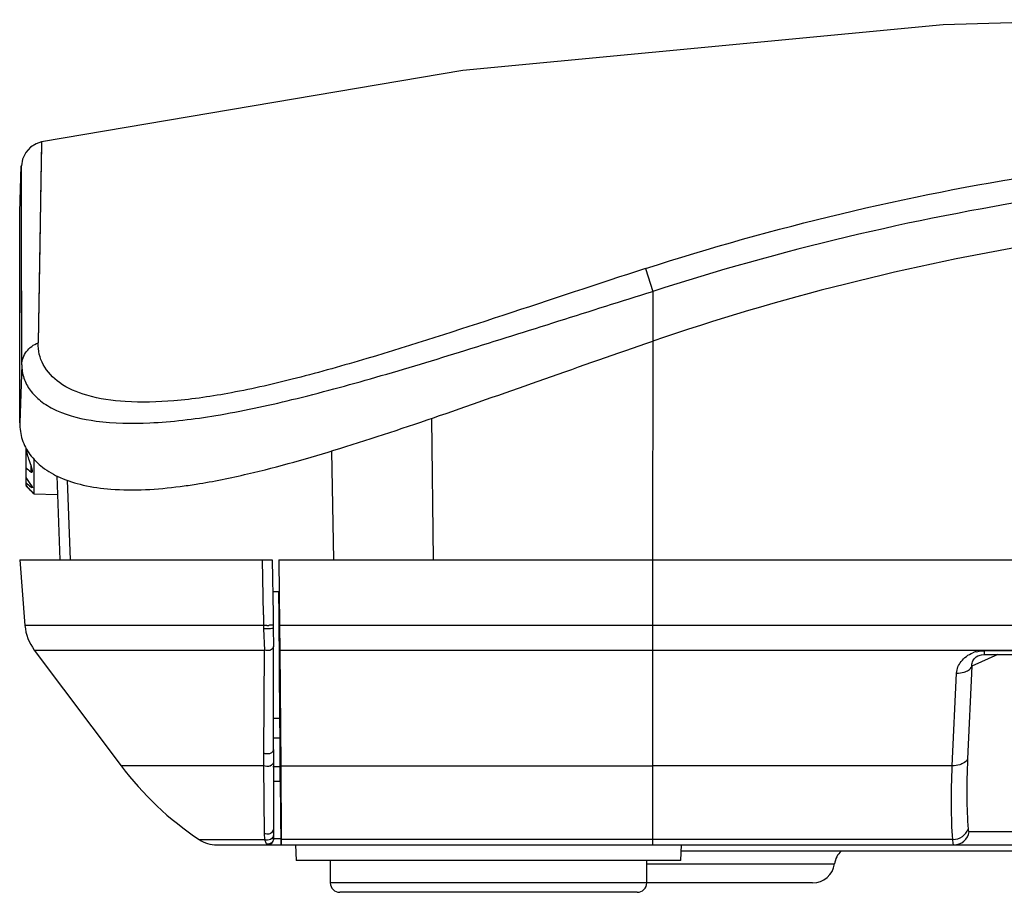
# Model space of a CAD drawing. Header units: inches. Extents: x 0 to 17, y 0 to 11.
# Tile 1 of 23: x 2.826 to 3.438, y 4.105 to 4.648. Entities that reach past the tile are written whole.
import ezdxf

# ---------------------------------------------------------------- set-up
doc = ezdxf.new("R2010")
doc.units = ezdxf.units.IN
doc.header["$LTSCALE"] = 0.935
doc.header["$MEASUREMENT"] = 0
doc.layers.get('0').update_dxf_attribs({"linetype": 'CONTINUOUS'})
doc.layers.add('1', color=7, linetype='CONTINUOUS')

msp = doc.modelspace()

# ---------------------------------------------------------------- linework, layer by layer
at = {"color": 7, "linetype": 'Continuous'}
for p, q in [((2.83915, 4.57187), (2.83709, 4.4469)), ((2.82561, 4.52829), (2.82661, 4.55701)), ((2.8267, 4.52581), (2.82664, 4.55701)), ((2.8268, 4.48044), (2.82668, 4.53406)), ((2.82563, 4.50781), (2.82561, 4.5283)), ((2.82561, 4.39709), (2.82561, 4.5283)), ((2.8269, 4.43327), (2.8267, 4.52581)), ((2.82564, 4.485), (2.82563, 4.50781)), ((3.21481, 4.4931), (3.21937, 4.47893)), ((2.82565, 4.46671), (2.82564, 4.485)), ((3.21937, 4.47894), (3.21936, 4.44794)), ((2.82564, 4.43836), (2.82565, 4.46671)), ((3.21933, 4.44795), (3.21928, 4.31192)), ((2.82563, 4.42276), (2.82564, 4.43836)), ((2.82687, 4.43326), (2.82561, 4.39709)), ((3.08176, 4.39994), (3.08287, 4.31192)), ((3.0195, 4.37962), (3.02075, 4.31192)), ((2.84872, 4.36426), (2.85055, 4.3119)), ((2.85522, 4.36163), (2.85692, 4.31192)), ((2.98299, 4.29223), (2.98688, 4.29223)), ((4.18582, 4.13081), (3.2371, 4.13081))]:
    msp.add_line(p, q, dxfattribs=at)
for points in [[(3.50688, 4.6479), (3.39999, 4.64473), (3.10128, 4.61632), (2.83917, 4.57187)], [(2.83915, 4.57187), (2.83587, 4.57077), (2.83235, 4.56858), (2.8294, 4.56537), (2.82741, 4.56126), (2.82664, 4.55701)], [(2.83915, 4.57187), (2.83912, 4.56928), (2.83878, 4.54877), (2.83808, 4.50792), (2.83709, 4.44688)], [(2.82663, 4.55124), (2.82663, 4.553), (2.82662, 4.55444), (2.82662, 4.55556), (2.82662, 4.55636), (2.82662, 4.55684), (2.82664, 4.55701)], [(2.82668, 4.53406), (2.82666, 4.54104), (2.82665, 4.54406), (2.82664, 4.54677), (2.82663, 4.55124)], [(2.82687, 4.43326), (2.82686, 4.4419), (2.82685, 4.45023), (2.8268, 4.48044)], [(2.82561, 4.39709), (2.82562, 4.40595), (2.82563, 4.42276)]]:
    msp.add_lwpolyline(points, dxfattribs=at)
msp.add_arc((2.87254, 4.45735), 0.05767, 244.36622, 245.46379, dxfattribs=at)
for points, knots in [([(3.21481, 4.4931), (3.29492, 4.51902), (3.45951, 4.55825), (3.67025, 4.5747), (3.8385, 4.5681), (3.96365, 4.55336), (4.08721, 4.52889), (4.16806, 4.50611), (4.20805, 4.49315)], [0, 0, 0, 0, 0.250362, 0.500692, 0.625866, 0.75056, 0.875001, 1, 1, 1, 1]), ([(4.20348, 4.47899), (4.12445, 4.50454), (4.00262, 4.53366), (3.83733, 4.55307), (3.67063, 4.55959), (3.46185, 4.54333), (3.29876, 4.50456), (3.21937, 4.47894)], [0, 0, 0, 0, 0.249293, 0.374004, 0.499199, 0.749585, 1, 1, 1, 1]), ([(4.20349, 4.44799), (4.12459, 4.47504), (3.96193, 4.51603), (3.71143, 4.53639), (3.46096, 4.51581), (3.29828, 4.47495), (3.21936, 4.44794)], [0, 0, 0, 0, 0.249999, 0.499998, 0.749999, 1, 1, 1, 1]), ([(3.21481, 4.4931), (3.18519, 4.48351), (3.12761, 4.46433), (3.06988, 4.44558), (3.04154, 4.43715)], [0, 0, 0, 0, 0.512873, 1, 1, 1, 1]), ([(2.84859, 4.40488), (2.85631, 4.40136), (2.87574, 4.39689), (2.90922, 4.39649), (2.95004, 4.40145), (2.99687, 4.41161), (3.04842, 4.42566), (3.12317, 4.44831), (3.18039, 4.46682), (3.21937, 4.47894)], [0, 0, 0, 0, 0.066525, 0.153592, 0.26159, 0.387941, 0.528789, 0.68016, 1, 1, 1, 1]), ([(2.8269, 4.43327), (2.82701, 4.4362), (2.82914, 4.44218), (2.83427, 4.44586), (2.83708, 4.44688)], [0, 0, 0, 0, 0.494845, 1, 1, 1, 1]), ([(3.04154, 4.43715), (3.027, 4.43283), (2.99912, 4.42494), (2.95913, 4.41571), (2.92355, 4.41041), (2.89327, 4.40948), (2.86894, 4.4129), (2.85079, 4.42048), (2.84099, 4.43068), (2.83752, 4.43983), (2.83704, 4.44453), (2.83709, 4.44688)], [0, 0, 0, 0, 0.202027, 0.385711, 0.546114, 0.680273, 0.787733, 0.871106, 0.937786, 0.968697, 1, 1, 1, 1]), ([(2.9674, 4.36542), (2.98668, 4.36991), (3.02673, 4.38134), (3.08806, 4.40191), (3.15275, 4.42478), (3.19692, 4.44027), (3.21936, 4.44795)], [0, 0, 0, 0, 0.2239, 0.470603, 0.731752, 1, 1, 1, 1]), ([(2.8269, 4.43326), (2.82691, 4.43047), (2.82779, 4.42482), (2.83193, 4.41701), (2.8387, 4.41029), (2.84441, 4.40687), (2.84759, 4.40535)], [0, 0, 0, 0, 0.228377, 0.459495, 0.711667, 1, 1, 1, 1]), ([(2.82563, 4.39709), (2.82563, 4.39362), (2.82665, 4.38662), (2.83166, 4.37698), (2.83995, 4.36884), (2.85134, 4.36237), (2.86581, 4.3579), (2.89084, 4.35444), (2.91121, 4.3558), (2.92548, 4.35763)], [0, 0, 0, 0, 0.08654, 0.172798, 0.266082, 0.372211, 0.496339, 0.641376, 1, 1, 1, 1]), ([(2.92548, 4.35763), (2.92881, 4.35806), (2.94288, 4.36011), (2.95682, 4.36295), (2.9674, 4.36542)], [0, 0, 0, 0, 0.235775, 1, 1, 1, 1])]:
    msp.add_open_spline(points, degree=3, knots=knots, dxfattribs=at)
at = {"layer": '1', "color": 7, "linetype": 'Continuous'}
for p, q in [((2.82957, 4.36327), (2.82957, 4.38142)), ((2.8345, 4.37497), (2.8345, 4.35297)), ((2.83252, 4.37108), (2.83252, 4.36675)), ((2.83351, 4.3672), (2.83351, 4.36721)), ((2.82957, 4.35819), (2.82957, 4.36326)), ((2.83252, 4.35888), (2.82957, 4.36326)), ((2.82957, 4.35819), (2.82957, 4.3579)), ((2.82957, 4.3579), (2.83325, 4.35423)), ((2.83252, 4.35888), (2.83252, 4.35737)), ((2.83252, 4.35504), (2.83252, 4.35495)), ((2.83351, 4.35399), (2.83252, 4.35504)), ((2.83324, 4.35423), (2.8335, 4.35399)), ((2.8345, 4.35297), (2.8335, 4.35398)), ((2.8345, 4.35297), (2.84913, 4.35272)), ((2.82563, 4.31192), (2.82889, 4.27122)), ((2.82563, 4.31192), (2.98269, 4.31192)), ((2.97717, 4.27772), (2.97664, 4.31192)), ((2.98269, 4.31192), (2.98321, 4.27808)), ((2.98676, 4.31191), (2.98731, 4.27122)), ((2.98681, 4.31192), (4.43731, 4.31192)), ((3.21934, 4.13475), (3.21934, 4.31192)), ((2.98694, 4.2772), (2.98674, 4.29223)), ((2.97716, 4.27772), (2.97726, 4.27122)), ((2.98321, 4.27808), (2.98332, 4.27159)), ((2.98745, 4.21349), (2.98694, 4.2772)), ((2.97726, 4.27122), (2.82889, 4.27122)), ((2.97726, 4.27122), (2.9773, 4.26907)), ((2.97931, 4.2712), (2.97726, 4.27122)), ((2.98048, 4.26903), (2.9773, 4.26907)), ((2.9773, 4.26907), (2.97781, 4.25586)), ((2.98331, 4.27159), (2.98334, 4.26971)), ((2.98334, 4.26971), (2.98344, 4.25817)), ((2.98731, 4.27122), (2.98748, 4.25586)), ((4.43674, 4.27122), (2.98736, 4.27122)), ((2.98342, 4.19406), (2.98343, 4.25817)), ((2.8347, 4.25586), (2.88863, 4.18396)), ((2.8347, 4.25586), (2.97781, 4.25586)), ((2.97753, 4.19175), (2.97781, 4.25586)), ((2.98748, 4.25586), (2.98809, 4.18396)), ((2.98753, 4.25586), (4.43653, 4.25586)), ((3.43394, 4.2531), (3.41792, 4.24579)), ((3.41982, 4.25103), (3.42055, 4.25162)), ((3.42577, 4.2531), (3.42577, 4.25546)), ((3.99715, 4.25546), (3.42577, 4.25546)), ((3.42577, 4.2531), (3.99715, 4.2531)), ((3.41792, 4.24579), (3.41522, 4.18816)), ((3.40567, 4.18396), (3.40837, 4.2416)), ((2.98344, 4.21349), (2.98731, 4.21349)), ((2.98754, 4.20108), (2.98737, 4.21349)), ((2.98745, 4.21349), (2.98737, 4.21349)), ((2.98748, 4.20109), (2.98343, 4.20108)), ((2.98762, 4.18339), (2.98754, 4.20108)), ((2.9775, 4.18396), (2.97753, 4.19175)), ((2.98342, 4.19406), (2.98343, 4.18627)), ((2.94184, 4.1839), (2.94147, 4.1839)), ((2.94653, 4.18391), (2.94184, 4.1839)), ((2.94228, 4.1839), (2.94194, 4.1839)), ((2.9775, 4.18396), (2.94653, 4.18391)), ((2.97793, 4.14175), (2.97751, 4.18396)), ((2.98303, 4.1834), (2.98754, 4.18339)), ((2.98344, 4.18627), (2.98348, 4.14487)), ((2.98754, 4.17512), (2.98754, 4.18339)), ((2.98762, 4.18339), (2.98829, 4.13541)), ((2.98809, 4.18396), (2.98831, 4.13803)), ((3.40567, 4.18396), (3.21934, 4.18396)), ((2.98754, 4.17412), (2.98345, 4.17412)), ((2.98754, 4.17512), (2.9881, 4.13475)), ((2.98754, 4.17412), (2.98754, 4.17512)), ((2.98754, 4.17412), (2.98809, 4.13475)), ((2.97799, 4.13803), (2.97792, 4.14175)), ((2.98349, 4.14303), (2.98349, 4.14242)), ((2.9835, 4.14121), (2.98351, 4.14018)), ((2.98351, 4.14018), (2.98352, 4.13904)), ((3.47323, 4.14288), (3.41622, 4.14288)), ((2.93729, 4.13803), (2.97799, 4.13803)), ((2.94818, 4.13475), (4.47475, 4.13475)), ((2.97981, 4.13475), (2.97913, 4.13515)), ((2.98352, 4.13904), (2.98353, 4.13888)), ((2.98353, 4.13859), (2.98353, 4.13856)), ((2.98803, 4.13856), (2.98353, 4.13856)), ((2.98821, 4.13541), (2.98817, 4.13475)), ((3.21934, 4.13803), (2.98824, 4.13802)), ((2.98831, 4.13803), (2.98829, 4.13541)), ((2.99715, 4.13475), (2.99767, 4.12491)), ((3.40601, 4.13803), (3.21934, 4.13803)), ((3.23679, 4.12491), (3.23731, 4.13475)), ((3.40625, 4.13559), (3.40601, 4.13803)), ((3.23679, 4.12491), (2.99767, 4.12491)), ((3.0188, 4.12491), (3.0188, 4.11113)), ((3.21565, 4.11113), (3.21565, 4.12491)), ((3.21565, 4.12294), (3.33246, 4.12294)), ((3.31882, 4.11113), (3.0188, 4.11113)), ((3.20975, 4.10522), (3.02471, 4.10522))]:
    msp.add_line(p, q, dxfattribs=at)
for points in [[(2.98342, 4.19406), (2.98344, 4.21446), (2.98345, 4.23593), (2.98344, 4.25817)], [(3.42054, 4.25163), (3.42159, 4.25223), (3.42388, 4.25293), (3.42577, 4.2531)]]:
    msp.add_lwpolyline(points, dxfattribs=at)
for centre, radius, start, end in [((3.38431, 5.01592), 0.85199, 229.37493, 229.63605), ((3.6421, 5.31045), 1.25051, 229.47664, 229.65439), ((2.99999, 4.51533), 0.23181, 222.6781, 223.74403), ((2.85833, 4.27358), 0.02953, 184.5751, 216.8683), ((2.97855, 4.31518), 0.04399, 270.99441, 272.53104), ((3.42459, 4.23869), 0.01663, 108.3953, 111.57493), ((3.42497, 4.23754), 0.01785, 104.06372, 108.37942), ((3.42577, 4.23237), 0.02309, 89.99974, 90.68971), ((3.04611, 4.30207), 0.19685, 216.87024, 236.44306), ((3.38435, 4.1453), 0.40087, 180.06251, 180.32533), ((3.43358, 4.14562), 0.4501, 180.40652, 180.56122), ((2.94818, 4.15444), 0.01969, 236.44776, 269.9996), ((2.97979, 4.13849), 0.00374, 270, 1), ((3.34609, 4.12097), 0.01378, 133.97485, 171.78679), ((3.31882, 4.12491), 0.01378, 270, 351.78679), ((3.02471, 4.11113), 0.00591, 180, 270), ((3.20975, 4.11113), 0.00591, 270, 360)]:
    msp.add_arc(centre, radius, start, end, dxfattribs=at)
for points, knots in [([(2.83252, 4.37108), (2.83221, 4.37192), (2.83101, 4.37529), (2.83008, 4.37877), (2.82957, 4.38142)], [0, 0, 0, 0, 0.248726, 1, 1, 1, 1]), ([(2.83351, 4.36721), (2.83351, 4.36751), (2.83342, 4.36814), (2.8331, 4.36944), (2.83277, 4.37042), (2.83252, 4.37108)], [0, 0, 0, 0, 0.225813, 0.474352, 1, 1, 1, 1]), ([(2.83252, 4.36675), (2.83259, 4.36669), (2.83272, 4.36659), (2.83293, 4.36648), (2.83312, 4.36643), (2.83336, 4.36649), (2.8335, 4.36681), (2.83351, 4.36706), (2.83351, 4.3672)], [0, 0, 0, 0, 0.162931, 0.308226, 0.428624, 0.528492, 0.73573, 1, 1, 1, 1]), ([(2.83252, 4.35888), (2.83265, 4.3587), (2.83288, 4.35836), (2.83319, 4.35785), (2.8334, 4.35741), (2.83351, 4.35712), (2.83351, 4.357)], [0, 0, 0, 0, 0.303618, 0.583958, 0.825675, 1, 1, 1, 1]), ([(2.83351, 4.357), (2.83351, 4.35697), (2.8335, 4.35691), (2.83344, 4.35684), (2.83333, 4.35684), (2.83314, 4.35691), (2.83287, 4.35709), (2.83264, 4.35726), (2.83252, 4.35737)], [0, 0, 0, 0, 0.075201, 0.135658, 0.209823, 0.315705, 0.618004, 1, 1, 1, 1]), ([(2.8335, 4.35399), (2.8335, 4.35399), (2.8335, 4.35399), (2.83351, 4.35399), (2.83351, 4.35399)], [0, 0, 0, 0, 0.746554, 1, 1, 1, 1]), ([(2.98334, 4.26971), (2.98335, 4.26961), (2.98299, 4.2694), (2.9821, 4.2692), (2.98116, 4.26908), (2.98048, 4.26903)], [0, 0, 0, 0, 0.102171, 0.318888, 1, 1, 1, 1]), ([(2.98331, 4.27159), (2.98333, 4.27151), (2.98289, 4.27146), (2.98244, 4.27136), (2.9815, 4.27129), (2.98086, 4.27125), (2.98049, 4.27123)], [0, 0, 0, 0, 0.083416, 0.299792, 0.61727, 1, 1, 1, 1]), ([(2.98343, 4.25817), (2.98345, 4.25719), (2.98192, 4.25568), (2.97967, 4.25545), (2.97837, 4.25564), (2.97781, 4.25586)], [0, 0, 0, 0, 0.433129, 0.73398, 1, 1, 1, 1]), ([(3.40837, 4.2416), (3.40849, 4.24415), (3.41091, 4.24962), (3.41566, 4.25304), (3.41847, 4.25416)], [0, 0, 0, 0, 0.458623, 1, 1, 1, 1]), ([(3.41792, 4.24579), (3.41782, 4.24669), (3.41799, 4.24865), (3.41909, 4.25033), (3.41982, 4.25103)], [0, 0, 0, 0, 0.470628, 1, 1, 1, 1]), ([(3.42063, 4.25485), (3.42183, 4.25515), (3.42346, 4.25539), (3.42509, 4.25545), (3.42549, 4.25546)], [0, 0, 0, 0, 0.754806, 1, 1, 1, 1]), ([(3.41443, 4.24267), (3.41486, 4.24286), (3.41625, 4.24358), (3.41749, 4.24476), (3.41792, 4.24579)], [0, 0, 0, 0, 0.294067, 1, 1, 1, 1]), ([(3.40837, 4.2416), (3.40993, 4.24155), (3.41202, 4.24177), (3.41397, 4.24247), (3.41443, 4.24267)], [0, 0, 0, 0, 0.756433, 1, 1, 1, 1]), ([(2.98342, 4.19406), (2.98344, 4.19359), (2.98304, 4.19245), (2.98141, 4.19139), (2.9794, 4.19113), (2.97807, 4.19147), (2.97753, 4.19175)], [0, 0, 0, 0, 0.191511, 0.454294, 0.751836, 1, 1, 1, 1]), ([(2.94147, 4.1839), (2.93744, 4.18389), (2.92988, 4.18386), (2.91928, 4.18383), (2.91022, 4.18383), (2.90364, 4.18384), (2.89917, 4.18386), (2.89643, 4.18388), (2.8941, 4.1839), (2.89219, 4.18391), (2.8907, 4.18393), (2.88972, 4.18393), (2.88915, 4.18395), (2.88888, 4.18394), (2.88873, 4.18397), (2.88864, 4.18395), (2.88863, 4.18396)], [0, 0, 0, 0, 0.228775, 0.42952, 0.601359, 0.743447, 0.803079, 0.85498, 0.899062, 0.935235, 0.963433, 0.983634, 0.990732, 0.995827, 0.998916, 1, 1, 1, 1]), ([(2.98343, 4.18627), (2.98346, 4.1852), (2.9818, 4.18353), (2.9794, 4.18338), (2.97805, 4.18367), (2.9775, 4.18396)], [0, 0, 0, 0, 0.444452, 0.743056, 1, 1, 1, 1]), ([(2.98808, 4.18396), (3.02355, 4.18391), (3.10064, 4.18371), (3.17773, 4.18392), (3.21934, 4.18396)], [0, 0, 0, 0, 0.46021, 1, 1, 1, 1]), ([(3.40601, 4.13803), (3.40544, 4.14498), (3.40494, 4.1603), (3.4053, 4.17562), (3.40567, 4.18396)], [0, 0, 0, 0, 0.45491, 1, 1, 1, 1]), ([(3.41168, 4.18508), (3.41124, 4.18488), (3.40932, 4.18418), (3.40724, 4.18392), (3.40567, 4.18396)], [0, 0, 0, 0, 0.235133, 1, 1, 1, 1]), ([(3.41522, 4.18816), (3.41508, 4.18784), (3.41423, 4.18647), (3.41281, 4.18558), (3.41168, 4.18508)], [0, 0, 0, 0, 0.221051, 1, 1, 1, 1]), ([(3.41522, 4.18816), (3.41485, 4.18023), (3.41448, 4.16568), (3.41499, 4.15112), (3.41556, 4.14452)], [0, 0, 0, 0, 0.545073, 1, 1, 1, 1]), ([(2.9816, 4.14178), (2.9813, 4.14162), (2.98011, 4.1412), (2.97873, 4.14133), (2.97792, 4.14175)], [0, 0, 0, 0, 0.271847, 1, 1, 1, 1]), ([(2.9835, 4.1412), (2.98351, 4.14002), (2.98202, 4.13746), (2.9791, 4.13747), (2.97799, 4.13803)], [0, 0, 0, 0, 0.488659, 1, 1, 1, 1]), ([(2.98348, 4.14487), (2.98348, 4.14459), (2.98331, 4.14336), (2.98245, 4.14223), (2.9816, 4.14178)], [0, 0, 0, 0, 0.224112, 1, 1, 1, 1]), ([(3.40601, 4.13803), (3.40812, 4.13809), (3.41215, 4.13938), (3.415, 4.14269), (3.41556, 4.14452)], [0, 0, 0, 0, 0.523171, 1, 1, 1, 1]), ([(3.41556, 4.14452), (3.4156, 4.14411), (3.41562, 4.14355), (3.41603, 4.14288), (3.41622, 4.14288)], [0, 0, 0, 0, 0.674609, 1, 1, 1, 1]), ([(2.97799, 4.13803), (2.97808, 4.13769), (2.97834, 4.13669), (2.97877, 4.13573), (2.97913, 4.13515)], [0, 0, 0, 0, 0.34092, 1, 1, 1, 1]), ([(2.98222, 4.13599), (2.982, 4.1358), (2.98108, 4.13521), (2.97991, 4.13501), (2.97913, 4.13515)], [0, 0, 0, 0, 0.266808, 1, 1, 1, 1]), ([(2.98353, 4.13888), (2.98353, 4.13863), (2.98342, 4.13756), (2.98285, 4.13652), (2.98222, 4.13599)], [0, 0, 0, 0, 0.233866, 1, 1, 1, 1]), ([(3.40668, 4.13475), (3.40657, 4.13475), (3.40635, 4.13509), (3.4063, 4.13538), (3.40625, 4.13559)], [0, 0, 0, 0, 0.325048, 1, 1, 1, 1])]:
    msp.add_open_spline(points, degree=3, knots=knots, dxfattribs=at)
for points in [[(3.41291, 4.13705), (3.41461, 4.1385), (3.41584, 4.14068), (3.41622, 4.14288)], [(3.40668, 4.13475), (3.40889, 4.13475), (3.41122, 4.13562), (3.41291, 4.13705)]]:
    msp.add_open_spline(points, degree=3, dxfattribs=at)

doc.saveas('drawing.dxf')
